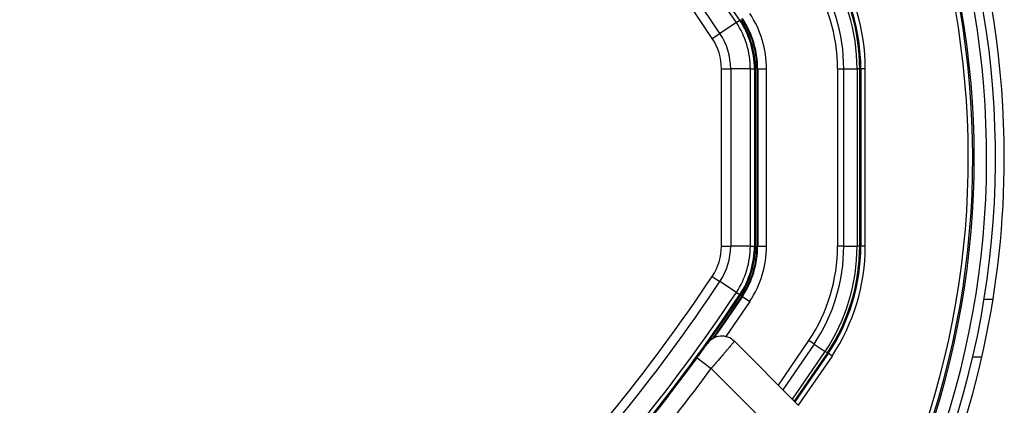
# Model space of a CAD drawing. Header units: millimetres. Extents: x 20 to 19305, y 40 to 15632.
# Tile 80 of 114: x 6759 to 6981, y 14640 to 14727. Entities that reach past the tile are written whole.
import ezdxf

# ---------------------------------------------------------------- set-up
doc = ezdxf.new("R2010")
doc.units = ezdxf.units.MM

msp = doc.modelspace()

# ---------------------------------------------------------------- linework, layer by layer
at = {"color": 7, "linetype": 'Continuous', "lineweight": 25, "ltscale": 2}
for p, q in [((6920.89, 14726.06), (6917.19, 14723.6)), ((6920.89, 14726.06), (6921.65, 14726.57)), ((6921.65, 14726.57), (6921.84, 14726.69)), ((6915.45, 14722.45), (6917.19, 14723.6)), ((6917.52, 14675.67), (6917.52, 14715.62)), ((6917.52, 14715.62), (6919.6, 14715.62)), ((6919.6, 14715.62), (6919.6, 14675.67)), ((6924.05, 14715.62), (6919.6, 14715.62)), ((6924.05, 14675.67), (6924.05, 14715.62)), ((6924.05, 14715.62), (6924.96, 14715.62)), ((6924.96, 14715.62), (6924.96, 14675.67)), ((6924.96, 14715.62), (6925.18, 14715.62)), ((6925.18, 14675.67), (6925.18, 14715.62)), ((6925.51, 14715.62), (6925.51, 14675.67)), ((6925.51, 14715.62), (6925.69, 14715.62)), ((6925.69, 14715.62), (6925.69, 14675.67)), ((6925.69, 14715.62), (6927.69, 14715.62)), ((6927.69, 14675.67), (6927.69, 14715.62)), ((6943.69, 14715.62), (6943.69, 14675.67)), ((6943.69, 14715.62), (6945.11, 14715.62)), ((6945.11, 14675.67), (6945.11, 14715.62)), ((6945.11, 14715.62), (6948.11, 14715.62)), ((6948.11, 14715.62), (6948.11, 14675.67)), ((6948.69, 14715.62), (6948.11, 14715.62)), ((6948.69, 14675.67), (6948.69, 14715.62)), ((6948.69, 14715.62), (6948.94, 14715.62)), ((6948.94, 14715.62), (6948.94, 14675.67)), ((6949.94, 14715.62), (6948.94, 14715.62)), ((6949.94, 14675.67), (6949.94, 14715.62)), ((6917.52, 14675.67), (6919.6, 14675.67)), ((6924.05, 14675.67), (6919.6, 14675.67)), ((6924.05, 14675.67), (6924.96, 14675.67)), ((6924.96, 14675.67), (6925.18, 14675.67)), ((6925.51, 14675.67), (6925.69, 14675.67)), ((6925.69, 14675.67), (6927.69, 14675.67)), ((6945.11, 14675.67), (6943.69, 14675.67)), ((6945.11, 14675.67), (6948.11, 14675.67)), ((6948.69, 14675.67), (6948.11, 14675.67)), ((6948.69, 14675.67), (6948.94, 14675.67)), ((6949.94, 14675.67), (6948.94, 14675.67)), ((6915.45, 14668.84), (6917.19, 14667.68)), ((6920.89, 14665.22), (6917.19, 14667.68)), ((6920.89, 14665.22), (6921.65, 14664.71)), ((6921.65, 14664.71), (6921.84, 14664.59)), ((6922.11, 14664.41), (6922.25, 14664.31)), ((6922.25, 14664.31), (6923.92, 14663.2)), ((6920.44, 14654.19), (6934.9, 14639.73)), ((6938.42, 14653.55), (6937.25, 14654.34)), ((6938.42, 14653.55), (6940.92, 14651.89)), ((6909.65, 14647.27), (6912.01, 14650.46)), ((6912.01, 14650.46), (6915.23, 14648.09)), ((6934.11, 14640.52), (6941.62, 14651.43)), ((6941.41, 14651.57), (6940.92, 14651.89)), ((6941.41, 14651.57), (6941.62, 14651.43)), ((6942.45, 14650.88), (6941.62, 14651.43)), ((6976.21, 14650.64), (6974.16, 14650.64)), ((6929.24, 14634.08), (6915.23, 14648.09))]:
    msp.add_line(p, q, dxfattribs=at)
at = {"color": 8, "linetype": 'Continuous', "lineweight": 25, "ltscale": 2}
for p, q in [((6923.92, 14663.2), (6918.5, 14655.26)), ((6978.74, 14663.64), (6976.71, 14663.64)), ((6930.35, 14644.29), (6937.25, 14654.34)), ((6938.42, 14653.55), (6931.36, 14643.27)), ((6933.51, 14641.12), (6940.92, 14651.89)), ((6941.41, 14651.57), (6933.93, 14640.7)), ((6942.45, 14650.88), (6934.83, 14639.8))]:
    msp.add_line(p, q, dxfattribs=at)
at = {"color": 7, "linetype": 'Continuous', "lineweight": 25, "ltscale": 2, "flags": 128}
for points in [[(6922.11, 14664.41), (6918.19, 14658.63), (6915.48, 14654.75)], [(6922.25, 14664.31), (6918.3, 14658.48), (6915.83, 14654.95)]]:
    msp.add_lwpolyline(points, dxfattribs=at)
at = {"color": 7, "linetype": 'Continuous', "lineweight": 25, "ltscale": 4}
for centre, radius, start, end in [((6779.29, 14695.64), 202, 0, 204.5732), ((6779.29, 14695.64), 200, 335.6403, 135), ((6779.29, 14695.64), 198, 335.8585, 135), ((6779.29, 14695.64), 195.21, 336.1709, 135), ((6588.79, 14505.15), 398.86, 33.6328, 56.3672), ((6588.79, 14505.15), 399.78, 33.6328, 56.3672), ((6588.79, 14505.15), 394.42, 33.6328, 56.3672), ((6588.79, 14505.15), 392.33, 33.6328, 56.3672), ((6905.18, 14715.62), 42.92, 360, 33.6328), ((6905.18, 14715.62), 43.51, 360, 33.6328), ((6905.18, 14715.62), 43.76, 360, 33.6328), ((6905.18, 14715.62), 44.76, 360, 33.6328), ((6905.18, 14715.62), 39.92, 360, 33.6328), ((6905.18, 14715.62), 38.51, 360, 33.6328), ((6905.18, 14715.62), 22.5, 360, 33.6328), ((6905.18, 14715.62), 18.86, 0, 33.6328), ((6905.18, 14715.62), 19.78, 0, 33.6328), ((6905.18, 14715.62), 20, 0, 33.6328), ((6905.18, 14715.62), 20.33, 360, 33.6328), ((6905.18, 14715.62), 20.5, 360, 33.6328), ((6905.18, 14715.62), 12.33, 0, 33.6328), ((6905.18, 14715.62), 14.42, 0, 33.6328), ((6779.29, 14695.64), 202, 335.4268, 0), ((6905.18, 14675.67), 12.33, 326.3672, 0), ((6905.18, 14675.67), 14.42, 326.3672, 0), ((6905.18, 14675.67), 18.86, 326.3672, 0), ((6905.18, 14675.67), 19.78, 326.3672, 0), ((6905.18, 14675.67), 20, 326.3672, 0), ((6905.18, 14675.67), 20.33, 326.3672, 360), ((6905.18, 14675.67), 20.5, 326.3672, 360), ((6905.18, 14675.67), 22.5, 326.3672, 360), ((6905.18, 14675.67), 38.51, 326.3672, 360), ((6905.18, 14675.67), 39.92, 326.3672, 360), ((6905.18, 14675.67), 42.92, 326.3672, 360), ((6905.18, 14675.67), 43.51, 326.3672, 360), ((6905.18, 14675.67), 43.76, 326.3672, 360), ((6905.18, 14675.67), 44.76, 326.3672, 360), ((6588.79, 14886.14), 392.33, 303.6328, 326.3672), ((6588.79, 14886.14), 394.42, 303.6328, 326.3672), ((6588.79, 14886.14), 398.86, 303.6328, 326.3672), ((6588.79, 14886.14), 399.78, 303.6328, 326.3672), ((6588.79, 14886.14), 400, 316.3385, 326.3672), ((6588.79, 14886.14), 400, 319.1474, 326.3672), ((6917.61, 14651.36), 4, 45, 144.2779), ((6589.62, 14887.24), 404, 317.9276, 323.7036)]:
    msp.add_arc(centre, radius, start, end, dxfattribs=at)
at = {"color": 8, "linetype": 'Continuous', "lineweight": 25, "ltscale": 4}
for radius, start in [(194.87, 336.2097), (193.87, 336.3244)]:
    msp.add_arc((6779.29, 14695.64), radius, start, 135, dxfattribs=at)
at = {"color": 7, "linetype": 'Continuous', "lineweight": 25, "ltscale": 2}
for points, knots in [([(6912.01, 14650.46), (6912.1, 14650.58), (6912.28, 14650.83), (6912.53, 14651.17), (6912.74, 14651.46), (6912.93, 14651.72), (6913.11, 14651.97), (6913.28, 14652.2), (6913.44, 14652.42), (6913.59, 14652.63), (6913.73, 14652.83), (6913.9, 14653.06), (6914.05, 14653.26), (6914.16, 14653.42), (6914.24, 14653.52), (6914.29, 14653.6), (6914.33, 14653.66), (6914.36, 14653.69), (6914.36, 14653.7), (6914.36, 14653.7)], [0, 0, 0, 0, 0.073927, 0.14861, 0.201303, 0.254359, 0.308559, 0.363155, 0.415373, 0.467946, 0.521634, 0.575709, 0.680484, 0.733647, 0.787567, 0.839747, 0.892661, 0.945948, 1, 1, 1, 1]), ([(6920.44, 14654.19), (6920.44, 14654.19), (6920.43, 14654.18), (6920.38, 14654.12), (6920.27, 14653.99), (6920.13, 14653.83), (6919.95, 14653.62), (6919.68, 14653.3), (6919.4, 14652.96), (6919.07, 14652.58), (6918.82, 14652.29), (6918.6, 14652.03), (6918.38, 14651.77), (6918.08, 14651.42), (6917.58, 14650.84), (6917.05, 14650.21), (6916.43, 14649.49), (6915.84, 14648.8), (6915.43, 14648.33), (6915.23, 14648.09)], [0, 0, 0, 0, 0.037619, 0.107646, 0.176118, 0.212345, 0.279501, 0.348026, 0.424185, 0.461898, 0.535123, 0.552863, 0.570535, 0.636713, 0.689543, 0.781555, 0.851272, 0.925369, 1, 1, 1, 1])]:
    msp.add_open_spline(points, degree=3, knots=knots, dxfattribs=at)

doc.saveas('drawing.dxf')
